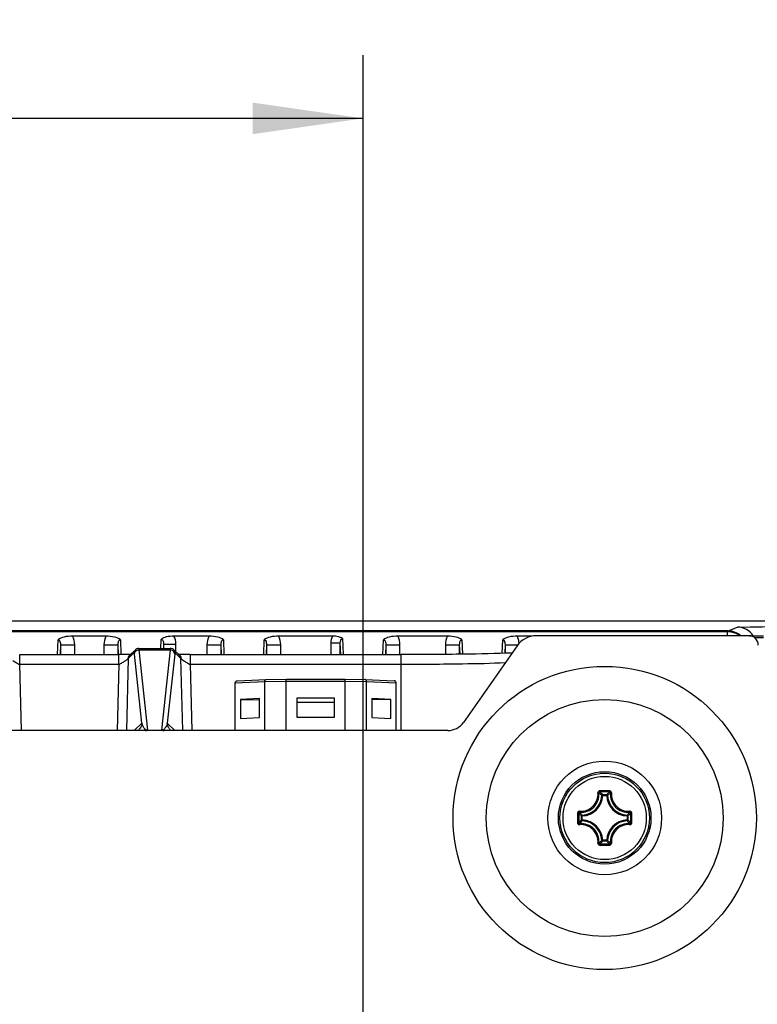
# Paper-space layout 'DRW0010_1_2' of a CAD drawing. Header units: millimetres. Extents: x 0 to 420, y 0 to 297.
# Tile 70 of 171: x 143 to 167, y 242 to 273. Entities that reach past the tile are written whole.
import ezdxf

# ---------------------------------------------------------------- set-up
doc = ezdxf.new("R2010")
doc.units = ezdxf.units.MM
doc.header["$LTSCALE"] = 23.1
doc.layers.get('0').update_dxf_attribs({"linetype": 'CONTINUOUS'})
doc.layers.add('02___PRT_ALL_AXES', color=7, linetype='CONTINUOUS')
doc.layers.add('DIM_PILOTEES', color=7, linetype='CONTINUOUS')
doc.styles.get("Standard").update_dxf_attribs({"font": 'txt', "width": 0.7})
doc.dimstyles.new('DIMSTYLE_1', dxfattribs={"dimtxt": 2.5, "dimasz": 3.5, "dimexe": 2, "dimexo": 0, "dimtad": 1, "dimlfac": 3.333333, "dimdsep": 46, "dimtxsty": 'Standard', "dimblk": '_FILLED', "dimblk1": '_FILLED', "dimblk2": '_FILLED', "dimcen": 0.09, "dimazin": 2, "dimtp": 0.5, "dimtm": 0.5, "dimtfac": 1, "dimtofl": 0, "dimtmove": 0, "dimatfit": 3, "dimldrblk": '_FILLED', "dimfxl": 0, "dimtolj": 1, "dimarcsym": 0})

# ---------------------------------------------------------------- blocks, each defined once
blk = doc.blocks.new('_FILLED')
at = {"color": 0, "linetype": 'ByBlock'}
blk.add_solid([(0, 0), (-1, 0.1429), (-1, -0.1429)], dxfattribs=at)
blk = doc.blocks.new('*D21')
at = {"layer": 'DIM_PILOTEES', "color": 2, "linetype": 'Continuous'}
for p, q in [((76.061, 212.847), (76.061, 272.163)), ((154.061, 212.847), (154.061, 272.163)), ((76.061, 270.163), (115.061, 270.163)), ((154.061, 270.163), (115.061, 270.163))]:
    blk.add_line(p, q, dxfattribs=at)
at = {"layer": 'DIM_PILOTEES', "color": 2, "linetype": 'Continuous', "xscale": 3.5, "yscale": 3.5, "zscale": 3.5, "rotation": 180}
blk.add_blockref('_FILLED', (76.061, 270.163), dxfattribs=at)
at = {"layer": 'DIM_PILOTEES', "color": 2, "linetype": 'Continuous', "xscale": 3.5, "yscale": 3.5, "zscale": 3.5}
blk.add_blockref('_FILLED', (154.061, 270.163), dxfattribs=at)
at = {"layer": 'DIM_PILOTEES', "color": 2, "linetype": 'Continuous', "insert": (115.061, 273.288), "char_height": 2.5, "width": 8.83929, "attachment_point": 2, "line_spacing_factor": 0.9}
blk.add_mtext('{\\ftxt;\\W0.0001;\\H0.0001;\\~}{\\ftxt;\\W2.3571428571;\\H2.5; }{\\ftxt;\\W0.0001;\\H0.0001;\\~}', dxfattribs=at)

psp = doc.layouts.new('DRW0010_1_2')

# ---------------------------------------------------------------- linework, layer by layer
at = {"color": 7, "linetype": 'Continuous'}
for p, q in [((172.6523, 254.2467), (57.4707, 254.2492)), ((165.6201, 253.9364), (165.9113, 254.0576)), ((165.9113, 254.0576), (166.3163, 254.0647)), ((165.6019, 253.9118), (64.5211, 253.914)), ((165.6009, 253.9373), (64.5221, 253.9395)), ((145.9226, 253.774), (144.8674, 253.774)), ((149.1836, 253.7739), (148.0741, 253.7739)), ((153.0948, 253.7738), (151.3894, 253.7739)), ((156.7336, 253.7737), (155.1644, 253.7738)), ((159.4105, 253.7737), (158.9394, 253.7737)), ((165.5995, 253.7871), (165.6019, 253.9118)), ((166.2949, 253.7855), (166.7358, 253.7855)), ((144.3926, 253.1882), (144.4112, 253.6557)), ((144.4826, 253.4969), (144.4704, 253.1882)), ((144.4826, 253.4969), (144.4826, 253.1882)), ((144.9326, 253.1882), (144.9326, 253.4978)), ((145.8574, 253.4978), (145.8574, 253.1882)), ((145.8574, 253.4978), (146.3074, 253.4978)), ((146.3074, 253.1882), (146.3074, 253.4978)), ((146.3196, 253.1876), (146.3074, 253.4978)), ((146.3775, 253.6557), (146.3959, 253.1906)), ((147.6615, 253.3857), (147.6728, 253.6714)), ((147.7447, 253.5237), (147.7392, 253.3857)), ((147.7447, 253.5237), (147.7447, 253.3857)), ((147.7447, 253.5237), (148.1346, 253.5237)), ((148.1346, 253.2776), (148.1346, 253.5237)), ((149.1184, 253.4977), (149.1184, 253.1882)), ((149.1184, 253.4977), (149.5684, 253.4977)), ((149.5806, 253.1882), (149.5684, 253.4977)), ((149.5684, 253.1882), (149.5684, 253.4977)), ((149.6385, 253.6556), (149.657, 253.1882)), ((150.9147, 253.1882), (150.9332, 253.6555)), ((151.0046, 253.498), (150.9923, 253.1882)), ((151.0046, 253.498), (151.0046, 253.1882)), ((151.4546, 253.1882), (151.4546, 253.4977)), ((153.0408, 253.5626), (153.3408, 253.5626)), ((153.0408, 253.5626), (153.0408, 253.1882)), ((153.3556, 253.1882), (153.3408, 253.5626)), ((153.3408, 253.1882), (153.3408, 253.5626)), ((153.4119, 253.6949), (153.432, 253.1882)), ((154.6909, 253.1882), (154.7095, 253.6555)), ((154.7796, 253.4976), (154.7674, 253.1882)), ((154.7796, 253.4976), (155.2296, 253.4976)), ((154.7796, 253.4976), (154.7796, 253.1882)), ((155.2296, 253.1882), (155.2296, 253.4976)), ((156.6684, 253.4975), (157.1184, 253.4975)), ((156.6684, 253.4975), (156.6684, 253.1945)), ((157.1184, 253.1994), (157.1184, 253.4975)), ((157.1302, 253.1996), (157.1184, 253.4975)), ((157.1885, 253.6554), (157.2065, 253.2005)), ((158.4662, 253.2262), (158.4832, 253.6554)), ((158.5546, 253.4966), (158.544, 253.2286)), ((158.5546, 253.4966), (158.5546, 253.2289)), ((158.8348, 253.4964), (158.9367, 253.497)), ((158.9365, 253.4971), (158.96, 253.4972)), ((166.4528, 253.7255), (166.7358, 253.7255)), ((143.195, 252.8842), (143.1949, 253.1882)), ((143.1949, 253.1882), (146.3267, 253.1882)), ((146.3267, 252.8842), (146.3267, 253.1882)), ((146.5398, 253.19), (146.5109, 253.1894)), ((146.5887, 253.191), (146.5398, 253.19)), ((146.6222, 253.1918), (146.5887, 253.191)), ((146.8093, 253.2412), (146.6267, 253.0664)), ((146.8554, 253.3431), (146.6728, 253.1683)), ((147.058, 251.0165), (146.8222, 253.2005)), ((146.9611, 253.3857), (147.9605, 253.3857)), ((147.247, 250.7947), (146.972, 253.3418)), ((146.972, 253.3418), (147.9496, 253.3418)), ((147.9496, 253.3418), (147.6747, 250.7947)), ((148.0994, 253.2005), (147.8636, 251.0165)), ((147.9516, 253.3584), (147.9496, 253.3418)), ((148.2488, 253.1683), (148.066, 253.3432)), ((148.2949, 253.0664), (148.1123, 253.2412)), ((148.2901, 253.192), (148.262, 253.1928)), ((148.3368, 253.1909), (148.2901, 253.192)), ((148.4013, 253.1896), (148.3368, 253.1909)), ((148.595, 252.8842), (148.5949, 253.1882)), ((148.5949, 253.1882), (155.2608, 253.1882)), ((155.2608, 253.1882), (155.2608, 250.7861)), ((143.2458, 250.7861), (143.195, 252.8842)), ((143.195, 252.8842), (146.3267, 252.8842)), ((146.3267, 252.8842), (146.2758, 250.7861)), ((146.6267, 253.0664), (146.5714, 250.7855)), ((148.3502, 250.7861), (148.2949, 253.0664)), ((148.6458, 250.7861), (148.595, 252.8842)), ((148.595, 252.8842), (155.2608, 252.8842)), ((150.0145, 252.2997), (150.9502, 252.3421)), ((150.0145, 250.7861), (150.0145, 252.2997)), ((150.0714, 252.3592), (150.9918, 252.4009)), ((150.9502, 252.3421), (151.6252, 252.3523)), ((150.9502, 250.7861), (150.9502, 252.3421)), ((150.9918, 252.4009), (150.9928, 252.401)), ((150.9928, 252.401), (151.6408, 252.4108)), ((151.6252, 250.7861), (151.6252, 252.3523)), ((151.6252, 252.3523), (153.4965, 252.3523)), ((151.6408, 252.4108), (151.6408, 252.4108)), ((151.6408, 252.4108), (153.4808, 252.4108)), ((153.4809, 252.4108), (153.4808, 252.4108)), ((153.4809, 252.4108), (154.1289, 252.401)), ((153.4965, 252.3523), (154.1715, 252.3421)), ((153.4965, 250.7861), (153.4965, 252.3523)), ((154.1298, 252.4009), (154.1289, 252.401)), ((154.1298, 252.4009), (155.0502, 252.3592)), ((154.1715, 252.3421), (155.1071, 252.2997)), ((154.1715, 250.7861), (154.1715, 252.3421)), ((155.1071, 250.7861), (155.1071, 252.2997)), ((150.7824, 251.7947), (150.1824, 251.7675)), ((150.1824, 251.7675), (150.1824, 251.1677)), ((150.1824, 251.7675), (150.7824, 251.7584)), ((150.7824, 251.1949), (150.7824, 251.7947)), ((153.1608, 251.8125), (151.9608, 251.8125)), ((151.9608, 251.8125), (151.9608, 251.2127)), ((151.9608, 251.6869), (153.1608, 251.6869)), ((153.1608, 251.2127), (153.1608, 251.8125)), ((154.9393, 251.7675), (154.3393, 251.7947)), ((154.3393, 251.7947), (154.3393, 251.1949)), ((154.9393, 251.7675), (154.3393, 251.7584)), ((154.9393, 251.1677), (154.9393, 251.7675)), ((146.8173, 250.7861), (147.058, 251.0165)), ((147.8636, 251.0165), (148.1043, 250.7861)), ((150.1824, 251.1677), (150.7824, 251.1949)), ((151.9608, 251.2127), (153.1608, 251.2127)), ((154.3393, 251.1949), (154.9393, 251.1677)), ((147.2007, 250.7904), (147.2271, 250.7934)), ((147.247, 250.7947), (147.247, 250.7861)), ((147.247, 250.7947), (147.6747, 250.7947)), ((147.6747, 250.7947), (147.6747, 250.7861)), ((161.6458, 248.7548), (161.7728, 248.7548)), ((161.6458, 248.7249), (161.6458, 248.7548)), ((161.7728, 248.7249), (161.7728, 248.7548)), ((161.6458, 248.7249), (161.616, 248.7261)), ((161.6459, 248.7249), (161.7727, 248.7249)), ((161.7728, 248.7249), (161.8027, 248.7261)), ((161.0013, 248.0805), (160.9715, 248.0805)), ((160.9715, 247.9534), (160.9715, 248.0805)), ((161.0013, 247.9534), (160.9715, 247.9534)), ((161.0013, 248.0805), (161.0001, 248.1103)), ((161.0013, 247.9534), (161.0001, 247.9236)), ((161.0013, 247.9535), (161.0013, 248.0803)), ((162.4173, 248.0805), (162.4185, 248.1103)), ((162.4173, 248.0805), (162.4471, 248.0805)), ((162.4173, 248.0804), (162.4173, 247.9536)), ((162.4173, 247.9534), (162.4471, 247.9534)), ((162.4173, 247.9534), (162.4185, 247.9236)), ((162.4471, 248.0805), (162.4471, 247.9534)), ((161.6458, 247.309), (161.616, 247.3078)), ((161.6458, 247.309), (161.6458, 247.2791)), ((161.7728, 247.2791), (161.6458, 247.2791)), ((161.7727, 247.309), (161.6459, 247.309)), ((161.7728, 247.309), (161.8027, 247.3078)), ((161.7728, 247.309), (161.7728, 247.2791))]:
    psp.add_line(p, q, dxfattribs=at)
at = {"color": 3, "linetype": 'Continuous'}
for p, q in [((166.2708, 253.7871), (159.5513, 253.7871)), ((158.9369, 253.4671), (157.24, 251.0421)), ((156.7484, 250.7861), (134.575, 250.7861))]:
    psp.add_line(p, q, dxfattribs=at)
at = {"color": 7, "linetype": 'Continuous'}
for points in [[(146.5109, 253.1894), (146.4968, 253.1894), (146.4799, 253.1896), (146.4619, 253.1898), (146.4436, 253.1895), (146.4252, 253.1888), (146.4061, 253.188), (146.3861, 253.1875), (146.3659, 253.1877), (146.3452, 253.1882), (146.335, 253.1882)], [(146.6822, 253.1936), (146.6531, 253.1926), (146.6379, 253.1922), (146.6222, 253.1918)], [(146.6803, 253.1754), (146.68, 253.1752), (146.6725, 253.1685), (146.6653, 253.1611), (146.6587, 253.1533), (146.6523, 253.1447), (146.6472, 253.1369), (146.6437, 253.1309)], [(146.7099, 253.1947), (146.7075, 253.1946), (146.6953, 253.1941), (146.6822, 253.1936)], [(146.9611, 253.3857), (146.9344, 253.3833), (146.8995, 253.3726), (146.8697, 253.3551), (146.8554, 253.3431)], [(148.066, 253.3432), (148.0551, 253.3528), (148.0246, 253.3715), (147.9887, 253.383), (147.9605, 253.3857)], [(148.262, 253.1928), (148.2354, 253.1938), (148.2229, 253.1942), (148.2117, 253.1947)], [(148.2786, 253.1295), (148.2801, 253.127), (148.2788, 253.1293), (148.2759, 253.1344), (148.2718, 253.141), (148.2665, 253.1486), (148.2607, 253.156), (148.2542, 253.1634), (148.2472, 253.1702), (148.2419, 253.1749)], [(148.5867, 253.1882), (148.5638, 253.1879), (148.5416, 253.1875), (148.5189, 253.1878), (148.4976, 253.1888), (148.4779, 253.1895), (148.4593, 253.1898), (148.4424, 253.1897), (148.427, 253.1894), (148.4141, 253.1894), (148.4013, 253.1896)]]:
    psp.add_lwpolyline(points, dxfattribs=at)
for radius in [1.4645, 1.4643, 1.4151, 1.3176]:
    psp.add_circle((161.7093, 248.0169), radius, dxfattribs=at)
for centre, radius, start, end in [((165.9095, 253.4604), 0.5972, 33.19026, 89.82594), ((158.4118, 253.5058), 0.5917, 22.37877, 26.91689), ((165.5997, 253.2852), 0.6267, 84.44409, 89.8003), ((165.5997, 253.2863), 0.6256, 68.36556, 84.43101), ((165.6044, 253.2998), 0.6112, 52.91494, 68.30579), ((158.3732, 316.8704), 63.3757, 270.286267, 270.417494), ((158.3605, 253.4962), 0.6439, 4.52067, 8.82685), ((146.7759, 253.0606), 0.1491, 133.74798, 147.77033), ((147.4466, 251.0965), 0.3967, 191.63354, 202.30368), ((147.4268, 251.0883), 0.3754, 202.29663, 207.70755), ((146.7578, 251.0299), 0.3007, 313.77837, 325.62265), ((147.2472, 250.6449), 0.1498, 90.07805, 97.69681), ((147.6745, 250.6452), 0.1495, 82.29842, 89.92939), ((147.6596, 250.9362), 0.1474, 295.93564, 297.00258), ((161.7095, 212.7302), 36.1462, 89.75977, 90.24076), ((161.7093, 212.9767), 35.863, 89.75952, 90.2405), ((160.9743, 248.7519), 0.6422, 272.30437, 357.69562), ((160.9743, 248.7519), 0.672, 272.30303, 357.69664), ((162.4443, 248.7519), 0.672, 182.30318, 267.69674), ((162.4443, 248.7519), 0.6422, 182.30428, 267.6957), ((196.9963, 248.0164), 36.1464, 179.75861, 179.99913), ((196.7493, 248.017), 35.8628, 179.75957, 180.00007), ((126.6694, 248.017), 35.8628, 359.99994, 0.24043), ((126.4224, 248.0165), 36.1463, 0.00065, 0.24117), ((196.9962, 248.0174), 36.1463, 180.00065, 180.24117), ((196.7491, 248.0169), 35.8627, 179.99994, 180.24043), ((160.9743, 247.2819), 0.6422, 2.30437, 87.69562), ((160.9743, 247.2819), 0.672, 2.30314, 87.69671), ((162.4443, 247.2819), 0.672, 92.30316, 177.69673), ((162.4443, 247.2819), 0.6422, 92.30428, 177.69562), ((126.6692, 248.0169), 35.8629, 359.75957, 0.00007), ((126.4223, 248.0175), 36.1464, 359.75861, 359.99913), ((161.7093, 283.0571), 35.863, 269.7595, 270.24048), ((161.7095, 283.3037), 36.1462, 269.75925, 270.24024)]:
    psp.add_arc(centre, radius, start, end, dxfattribs=at)
at = {"color": 3, "linetype": 'Continuous'}
psp.add_arc((166.2708, 253.4871), 0.3, 0, 90, dxfattribs=at)
for centre, major_axis, start_param, end_param in [((159.5513, 253.0369), (0, 0.7503), 0, 0.9600704), ((156.7484, 251.3863), (0, 0.6002), -3.1415927, -2.1815223)]:
    psp.add_ellipse(centre, major_axis=major_axis, ratio=0.9996573, start_param=start_param, end_param=end_param, dxfattribs=at)
at = {"color": 7, "linetype": 'Continuous'}
psp.add_ellipse((165.6115, 253.3373), major_axis=(0.6, 0), ratio=0.9999619, start_param=7.1360144, end_param=7.8539816, dxfattribs=at)
for points, knots in [([(166.3163, 254.0647), (166.818, 254.0734), (168.8774, 254.1085), (170.9369, 254.1471), (172.4948, 254.168)], [0, 0, 0, 0, 0.2435911, 1, 1, 1, 1]), ([(144.8674, 253.774), (144.776, 253.773), (144.617, 253.7603), (144.4628, 253.6995), (144.4112, 253.6557)], [0, 0, 0, 0, 0.5744938, 1, 1, 1, 1]), ([(146.3775, 253.6556), (146.3303, 253.7025), (146.1704, 253.7559), (146.0147, 253.7708), (145.9226, 253.774)], [0, 0, 0, 0, 0.4189487, 1, 1, 1, 1]), ([(148.0741, 253.7739), (147.9921, 253.7715), (147.8552, 253.7604), (147.7124, 253.7137), (147.6728, 253.6714)], [0, 0, 0, 0, 0.5859086, 1, 1, 1, 1]), ([(149.6385, 253.6556), (149.5913, 253.7024), (149.4314, 253.7559), (149.2757, 253.7707), (149.1836, 253.7739)], [0, 0, 0, 0, 0.4189487, 1, 1, 1, 1]), ([(151.3894, 253.7739), (151.298, 253.7728), (151.139, 253.7601), (150.9848, 253.6994), (150.9332, 253.6555)], [0, 0, 0, 0, 0.5744939, 1, 1, 1, 1]), ([(153.4119, 253.6949), (153.3746, 253.7249), (153.2656, 253.7604), (153.1569, 253.7715), (153.0948, 253.7738)], [0, 0, 0, 0, 0.4348059, 1, 1, 1, 1]), ([(155.1644, 253.7738), (155.0715, 253.771), (154.9145, 253.7605), (154.7561, 253.7022), (154.7095, 253.6555)], [0, 0, 0, 0, 0.5849516, 1, 1, 1, 1]), ([(157.1885, 253.6554), (157.1413, 253.7023), (156.9814, 253.7557), (156.8257, 253.7705), (156.7336, 253.7738)], [0, 0, 0, 0, 0.4189487, 1, 1, 1, 1]), ([(158.9394, 253.7737), (158.848, 253.7727), (158.689, 253.76), (158.5348, 253.6992), (158.4832, 253.6554)], [0, 0, 0, 0, 0.5744938, 1, 1, 1, 1]), ([(165.6019, 253.9118), (165.6018, 253.9182), (165.5989, 253.9235), (165.603, 253.9373), (165.6009, 253.9373)], [0, 0, 0, 0, 0.7467494, 1, 1, 1, 1]), ([(144.4112, 253.6557), (144.4262, 253.6559), (144.4609, 253.6307), (144.4773, 253.5695), (144.4833, 253.5225), (144.4826, 253.4969)], [0, 0, 0, 0, 0.2418334, 0.5899273, 1, 1, 1, 1]), ([(144.4826, 253.4969), (144.4854, 253.4949), (144.499, 253.4976), (144.524, 253.4946), (144.5661, 253.496), (144.6466, 253.4955), (144.7706, 253.4969), (144.8758, 253.4975), (144.9326, 253.4978)], [0, 0, 0, 0, 0.0225301, 0.081909, 0.1746297, 0.2986914, 0.6213168, 1, 1, 1, 1]), ([(146.3074, 253.4978), (146.3067, 253.5288), (146.3067, 253.576), (146.332, 253.6357), (146.3619, 253.6526), (146.3775, 253.6556)], [0, 0, 0, 0, 0.4971374, 0.7459598, 1, 1, 1, 1]), ([(147.6728, 253.6714), (147.6875, 253.6698), (147.7169, 253.6553), (147.7428, 253.5991), (147.7452, 253.5536), (147.7447, 253.5237)], [0, 0, 0, 0, 0.2476659, 0.4979828, 1, 1, 1, 1]), ([(149.5684, 253.4977), (149.5677, 253.5287), (149.5677, 253.576), (149.593, 253.6356), (149.6229, 253.6525), (149.6385, 253.6556)], [0, 0, 0, 0, 0.4971374, 0.7459598, 1, 1, 1, 1]), ([(150.9332, 253.6555), (150.9482, 253.6558), (150.9827, 253.6308), (150.9994, 253.5701), (151.0053, 253.5233), (151.0046, 253.498)], [0, 0, 0, 0, 0.242651, 0.5897653, 1, 1, 1, 1]), ([(151.0046, 253.498), (151.0073, 253.4959), (151.0211, 253.4986), (151.0459, 253.4953), (151.0881, 253.4966), (151.1686, 253.4959), (151.2926, 253.497), (151.3978, 253.4974), (151.4546, 253.4977)], [0, 0, 0, 0, 0.0225422, 0.0819197, 0.1746365, 0.2986946, 0.6213174, 1, 1, 1, 1]), ([(153.3408, 253.5626), (153.3404, 253.5897), (153.3416, 253.6442), (153.3861, 253.6909), (153.4119, 253.6949)], [0, 0, 0, 0, 0.5096501, 1, 1, 1, 1]), ([(154.7095, 253.6555), (154.725, 253.6524), (154.7548, 253.6354), (154.78, 253.5759), (154.7803, 253.5286), (154.7796, 253.4976)], [0, 0, 0, 0, 0.2531232, 0.5027858, 1, 1, 1, 1]), ([(157.1184, 253.4975), (157.1177, 253.5286), (157.1177, 253.5758), (157.143, 253.6354), (157.1729, 253.6523), (157.1885, 253.6554)], [0, 0, 0, 0, 0.4971374, 0.7459598, 1, 1, 1, 1]), ([(158.4832, 253.6554), (158.4982, 253.6556), (158.5329, 253.6303), (158.5493, 253.5692), (158.5553, 253.5222), (158.5546, 253.4966)], [0, 0, 0, 0, 0.241833, 0.5899272, 1, 1, 1, 1]), ([(158.5546, 253.4966), (158.5574, 253.4946), (158.5711, 253.4973), (158.5963, 253.4943), (158.6386, 253.4958), (158.6711, 253.4954), (158.6899, 253.4955)], [0, 0, 0, 0, 0.0754248, 0.2742389, 0.5846806, 1, 1, 1, 1]), ([(146.813, 253.2415), (146.8125, 253.2419), (146.8111, 253.2426), (146.8098, 253.2417), (146.8093, 253.2412)], [0, 0, 0, 0, 0.4808189, 1, 1, 1, 1]), ([(146.8222, 253.2005), (146.8217, 253.2059), (146.8193, 253.2192), (146.8194, 253.2356), (146.813, 253.2415)], [0, 0, 0, 0, 0.3845138, 1, 1, 1, 1]), ([(146.8222, 253.2005), (146.824, 253.2373), (146.8581, 253.3124), (146.9349, 253.3417), (146.972, 253.3418)], [0, 0, 0, 0, 0.4975216, 1, 1, 1, 1]), ([(146.972, 253.3418), (146.9709, 253.3528), (146.9687, 253.3642), (146.9653, 253.3857), (146.9611, 253.3857)], [0, 0, 0, 0, 0.7270197, 1, 1, 1, 1]), ([(148.0994, 253.2005), (148.0976, 253.2373), (148.0635, 253.3124), (147.9867, 253.3417), (147.9496, 253.3418)], [0, 0, 0, 0, 0.4975216, 1, 1, 1, 1]), ([(147.9605, 253.3857), (147.9577, 253.3857), (147.9539, 253.373), (147.9526, 253.3653), (147.9516, 253.3584)], [0, 0, 0, 0, 0.2849299, 1, 1, 1, 1]), ([(148.1123, 253.2412), (148.1094, 253.244), (148.1031, 253.2304), (148.1028, 253.2248), (148.1022, 253.2211)], [0, 0, 0, 0, 0.522604, 1, 1, 1, 1]), ([(158.7769, 253.2367), (158.2696, 253.2172), (157.0975, 253.1955), (155.9254, 253.1882), (155.2608, 253.1882)], [0, 0, 0, 0, 0.4330519, 1, 1, 1, 1]), ([(142.9788, 252.9973), (143.0119, 252.9753), (143.0655, 252.9456), (143.1346, 252.9045), (143.1741, 252.884), (143.195, 252.8842)], [0, 0, 0, 0, 0.4862114, 0.7447093, 1, 1, 1, 1]), ([(146.3267, 252.8842), (146.3466, 252.884), (146.3845, 252.9029), (146.4352, 252.9332), (146.486, 252.9623), (146.5332, 252.9904), (146.5707, 253.0161), (146.6041, 253.0426), (146.611, 253.056), (146.6264, 253.0685), (146.6267, 253.0664)], [0, 0, 0, 0, 0.1685589, 0.3390456, 0.5074602, 0.6637531, 0.7992133, 0.9080523, 0.9817843, 1, 1, 1, 1]), ([(148.2949, 253.0664), (148.2954, 253.07), (148.3056, 253.0581), (148.3083, 253.0546), (148.3107, 253.0521)], [0, 0, 0, 0, 0.5066401, 1, 1, 1, 1]), ([(148.3268, 253.0369), (148.3304, 253.0337), (148.3466, 253.0191), (148.3646, 253.0067), (148.3788, 252.9973)], [0, 0, 0, 0, 0.2213497, 1, 1, 1, 1]), ([(148.3788, 252.9973), (148.4119, 252.9753), (148.4655, 252.9456), (148.5346, 252.9045), (148.5741, 252.884), (148.595, 252.8842)], [0, 0, 0, 0, 0.4862114, 0.7447093, 1, 1, 1, 1]), ([(155.2608, 252.8842), (155.911, 252.8842), (157.0133, 252.8931), (158.1159, 252.9141), (158.5675, 252.9384)], [0, 0, 0, 0, 0.5897898, 1, 1, 1, 1]), ([(150.0145, 252.2997), (150.0145, 252.3146), (150.0266, 252.3454), (150.0568, 252.3585), (150.0714, 252.3592)], [0, 0, 0, 0, 0.5052823, 1, 1, 1, 1]), ([(150.9502, 252.3421), (150.9502, 252.3497), (150.9522, 252.3643), (150.961, 252.3834), (150.9746, 252.3969), (150.9863, 252.4007), (150.9918, 252.4009)], [0, 0, 0, 0, 0.2886428, 0.5547658, 0.7891383, 1, 1, 1, 1]), ([(151.6252, 252.3523), (151.6252, 252.3599), (151.6259, 252.374), (151.6285, 252.3903), (151.6319, 252.4007), (151.6347, 252.4068), (151.6383, 252.4107), (151.6408, 252.4108)], [0, 0, 0, 0, 0.3630226, 0.6693622, 0.7889948, 0.8830764, 1, 1, 1, 1]), ([(153.4965, 252.3523), (153.4965, 252.3599), (153.4957, 252.374), (153.4931, 252.3903), (153.4898, 252.4007), (153.4869, 252.4068), (153.4833, 252.4107), (153.4809, 252.4108)], [0, 0, 0, 0, 0.3630226, 0.6693622, 0.7889948, 0.8830764, 1, 1, 1, 1]), ([(154.1715, 252.3421), (154.1715, 252.3497), (154.1694, 252.3643), (154.1606, 252.3834), (154.147, 252.3969), (154.1353, 252.4007), (154.1298, 252.4009)], [0, 0, 0, 0, 0.2886428, 0.5547658, 0.7891383, 1, 1, 1, 1]), ([(155.1071, 252.2997), (155.1071, 252.3146), (155.095, 252.3454), (155.0648, 252.3585), (155.0502, 252.3592)], [0, 0, 0, 0, 0.5052823, 1, 1, 1, 1]), ([(147.1976, 250.8036), (147.183, 250.8107), (147.1409, 250.8405), (147.1106, 250.8831), (147.0945, 250.9138)], [0, 0, 0, 0, 0.3188417, 1, 1, 1, 1]), ([(147.2271, 250.7934), (147.2238, 250.7941), (147.2137, 250.7966), (147.2039, 250.8005), (147.1976, 250.8036)], [0, 0, 0, 0, 0.3218516, 1, 1, 1, 1]), ([(147.724, 250.8036), (147.7177, 250.8006), (147.708, 250.7966), (147.6978, 250.7941), (147.6945, 250.7934)], [0, 0, 0, 0, 0.6752859, 1, 1, 1, 1]), ([(147.8215, 250.9035), (147.8167, 250.895), (147.7924, 250.8563), (147.7587, 250.8213), (147.7265, 250.8049)], [0, 0, 0, 0, 0.2119706, 1, 1, 1, 1]), ([(160.9144, 248.2297), (160.991, 248.2238), (161.1497, 248.2452), (161.3516, 248.3741), (161.4808, 248.5758), (161.5024, 248.7345), (161.4964, 248.8111)], [0, 0, 0, 0, 0.2485215, 0.4999969, 0.7514769, 1, 1, 1, 1]), ([(160.9184, 248.1985), (160.9987, 248.1921), (161.1651, 248.2146), (161.3764, 248.3498), (161.5117, 248.5612), (161.5341, 248.7275), (161.5278, 248.8078)], [0, 0, 0, 0, 0.2486681, 0.4999939, 0.7513186, 1, 1, 1, 1]), ([(161.5576, 248.8761), (161.5492, 248.876), (161.5324, 248.8725), (161.5115, 248.8578), (161.4981, 248.8361), (161.4958, 248.8193), (161.4964, 248.8111)], [0, 0, 0, 0, 0.2523829, 0.503722, 0.752856, 1, 1, 1, 1]), ([(161.4964, 248.8111), (161.5001, 248.8114), (161.507, 248.8117), (161.5165, 248.8114), (161.5232, 248.8103), (161.5271, 248.809), (161.5278, 248.8078)], [0, 0, 0, 0, 0.3460831, 0.6511086, 0.8760887, 1, 1, 1, 1]), ([(161.5588, 248.8395), (161.5506, 248.8395), (161.5337, 248.8328), (161.5273, 248.8157), (161.5278, 248.8078)], [0, 0, 0, 0, 0.5086591, 1, 1, 1, 1]), ([(161.616, 248.7261), (161.609, 248.733), (161.5804, 248.7611), (161.5508, 248.7881), (161.5278, 248.8078)], [0, 0, 0, 0, 0.2442479, 1, 1, 1, 1]), ([(161.5576, 248.8761), (161.5576, 248.8719), (161.5576, 248.8638), (161.5577, 248.8529), (161.5583, 248.845), (161.5583, 248.8407), (161.5588, 248.8395)], [0, 0, 0, 0, 0.3440074, 0.6599362, 0.8921234, 1, 1, 1, 1]), ([(161.6458, 248.7548), (161.6389, 248.7619), (161.6107, 248.7909), (161.5815, 248.8189), (161.5588, 248.8395)], [0, 0, 0, 0, 0.2437552, 1, 1, 1, 1]), ([(161.6458, 248.7548), (161.6384, 248.7547), (161.6231, 248.7486), (161.6163, 248.7335), (161.616, 248.7261)], [0, 0, 0, 0, 0.4999788, 1, 1, 1, 1]), ([(161.7728, 248.7548), (161.7797, 248.7619), (161.8079, 248.7909), (161.8372, 248.8189), (161.8598, 248.8395)], [0, 0, 0, 0, 0.2437529, 1, 1, 1, 1]), ([(161.8027, 248.7261), (161.8096, 248.733), (161.8382, 248.7611), (161.8679, 248.7881), (161.8908, 248.8078)], [0, 0, 0, 0, 0.2442423, 1, 1, 1, 1]), ([(161.861, 248.8761), (161.8611, 248.8719), (161.8611, 248.8638), (161.8609, 248.8529), (161.8603, 248.845), (161.8603, 248.8407), (161.8598, 248.8395)], [0, 0, 0, 0, 0.3439767, 0.6598821, 0.8920735, 1, 1, 1, 1]), ([(161.8908, 248.8078), (161.8914, 248.8157), (161.8849, 248.8328), (161.868, 248.8395), (161.8598, 248.8395)], [0, 0, 0, 0, 0.4913513, 1, 1, 1, 1]), ([(161.9222, 248.8113), (161.9228, 248.8194), (161.9205, 248.8363), (161.9071, 248.8578), (161.8862, 248.8725), (161.8694, 248.876), (161.861, 248.8761)], [0, 0, 0, 0, 0.2471246, 0.4962683, 0.7476135, 1, 1, 1, 1]), ([(161.8908, 248.8078), (161.8845, 248.7275), (161.907, 248.5612), (162.0422, 248.3498), (162.2536, 248.2146), (162.4199, 248.1921), (162.5002, 248.1985)], [0, 0, 0, 0, 0.2486978, 0.500052, 0.7513735, 1, 1, 1, 1]), ([(161.9222, 248.8111), (161.9185, 248.8114), (161.9116, 248.8117), (161.9021, 248.8114), (161.8954, 248.8103), (161.8915, 248.809), (161.8908, 248.8078)], [0, 0, 0, 0, 0.3459908, 0.6509675, 0.8759806, 1, 1, 1, 1]), ([(161.9222, 248.8113), (161.9162, 248.7348), (161.9377, 248.5762), (162.0667, 248.3745), (162.2682, 248.2455), (162.4267, 248.2239), (162.5032, 248.2298)], [0, 0, 0, 0, 0.2485424, 0.5000514, 0.7515309, 1, 1, 1, 1]), ([(160.9144, 248.2297), (160.9063, 248.2304), (160.8896, 248.228), (160.8682, 248.2145), (160.8537, 248.1937), (160.8502, 248.177), (160.8502, 248.1687)], [0, 0, 0, 0, 0.2470184, 0.4962403, 0.7476118, 1, 1, 1, 1]), ([(160.8502, 248.1687), (160.8544, 248.1687), (160.8624, 248.1686), (160.8734, 248.1685), (160.8813, 248.1679), (160.8856, 248.1679), (160.8868, 248.1675)], [0, 0, 0, 0, 0.344009, 0.659937, 0.8921246, 1, 1, 1, 1]), ([(160.9184, 248.1985), (160.9105, 248.199), (160.8934, 248.1925), (160.8868, 248.1756), (160.8868, 248.1675)], [0, 0, 0, 0, 0.491352, 1, 1, 1, 1]), ([(160.9715, 248.0805), (160.9644, 248.0873), (160.9354, 248.1156), (160.9073, 248.1448), (160.8868, 248.1675)], [0, 0, 0, 0, 0.2437545, 1, 1, 1, 1]), ([(160.9152, 248.2298), (160.9149, 248.2261), (160.9145, 248.2192), (160.9148, 248.2097), (160.9159, 248.2031), (160.9173, 248.1992), (160.9184, 248.1985)], [0, 0, 0, 0, 0.3459877, 0.6509677, 0.8759755, 1, 1, 1, 1]), ([(161.0001, 248.1103), (160.9932, 248.1172), (160.9652, 248.1459), (160.9381, 248.1755), (160.9184, 248.1985)], [0, 0, 0, 0, 0.2442459, 1, 1, 1, 1]), ([(162.4185, 248.1103), (162.4254, 248.1172), (162.4534, 248.1459), (162.4805, 248.1755), (162.5002, 248.1985)], [0, 0, 0, 0, 0.2442447, 1, 1, 1, 1]), ([(162.4471, 248.0805), (162.4543, 248.0873), (162.4832, 248.1156), (162.5113, 248.1448), (162.5318, 248.1675)], [0, 0, 0, 0, 0.2437537, 1, 1, 1, 1]), ([(162.5035, 248.2298), (162.5038, 248.2261), (162.5041, 248.2192), (162.5038, 248.2097), (162.5027, 248.2031), (162.5013, 248.1992), (162.5002, 248.1985)], [0, 0, 0, 0, 0.3459855, 0.6509668, 0.8759716, 1, 1, 1, 1]), ([(162.5318, 248.1675), (162.5319, 248.1756), (162.5252, 248.1925), (162.5081, 248.199), (162.5002, 248.1985)], [0, 0, 0, 0, 0.5086597, 1, 1, 1, 1]), ([(162.5684, 248.1687), (162.5684, 248.1771), (162.5648, 248.1939), (162.55, 248.2149), (162.5283, 248.2283), (162.5114, 248.2305), (162.5032, 248.2298)], [0, 0, 0, 0, 0.2523788, 0.5037109, 0.7528231, 1, 1, 1, 1]), ([(162.5684, 248.1687), (162.5642, 248.1687), (162.5562, 248.1686), (162.5452, 248.1685), (162.5373, 248.1679), (162.5331, 248.1679), (162.5318, 248.1675)], [0, 0, 0, 0, 0.3440081, 0.6599355, 0.8921233, 1, 1, 1, 1]), ([(160.8502, 247.8652), (160.8544, 247.8652), (160.8624, 247.8653), (160.8734, 247.8654), (160.8813, 247.866), (160.8856, 247.8659), (160.8868, 247.8664)], [0, 0, 0, 0, 0.3440081, 0.6599355, 0.8921233, 1, 1, 1, 1]), ([(160.8502, 247.8652), (160.8502, 247.8568), (160.8538, 247.8399), (160.8686, 247.819), (160.8903, 247.8056), (160.9072, 247.8034), (160.9154, 247.804)], [0, 0, 0, 0, 0.2523788, 0.5037109, 0.7528231, 1, 1, 1, 1]), ([(160.9715, 247.9534), (160.9644, 247.9466), (160.9354, 247.9183), (160.9073, 247.8891), (160.8868, 247.8664)], [0, 0, 0, 0, 0.2437552, 1, 1, 1, 1]), ([(160.8868, 247.8664), (160.8868, 247.8582), (160.8934, 247.8414), (160.9105, 247.8349), (160.9184, 247.8354)], [0, 0, 0, 0, 0.5086597, 1, 1, 1, 1]), ([(160.9152, 247.8041), (160.9149, 247.8077), (160.9145, 247.8147), (160.9148, 247.8241), (160.9159, 247.8308), (160.9173, 247.8347), (160.9184, 247.8354)], [0, 0, 0, 0, 0.3459855, 0.6509668, 0.8759716, 1, 1, 1, 1]), ([(161.4964, 247.2226), (161.5024, 247.2991), (161.4809, 247.4577), (161.352, 247.6593), (161.1505, 247.7884), (160.9919, 247.81), (160.9154, 247.804)], [0, 0, 0, 0, 0.2485424, 0.5000514, 0.7515309, 1, 1, 1, 1]), ([(161.0001, 247.9236), (160.9932, 247.9167), (160.9652, 247.888), (160.9381, 247.8584), (160.9184, 247.8354)], [0, 0, 0, 0, 0.2442479, 1, 1, 1, 1]), ([(161.5278, 247.226), (161.5341, 247.3064), (161.5116, 247.4727), (161.3764, 247.6841), (161.165, 247.8193), (160.9987, 247.8418), (160.9184, 247.8354)], [0, 0, 0, 0, 0.2486978, 0.500052, 0.7513735, 1, 1, 1, 1]), ([(161.0001, 248.1103), (160.9927, 248.1099), (160.9777, 248.1032), (160.9716, 248.0879), (160.9715, 248.0805)], [0, 0, 0, 0, 0.5000212, 1, 1, 1, 1]), ([(160.9715, 247.9534), (160.9716, 247.946), (160.9777, 247.9307), (160.9927, 247.9239), (161.0001, 247.9236)], [0, 0, 0, 0, 0.4999788, 1, 1, 1, 1]), ([(162.5002, 247.8354), (162.4199, 247.8418), (162.2536, 247.8193), (162.0422, 247.6841), (161.907, 247.4727), (161.8845, 247.3063), (161.8908, 247.226)], [0, 0, 0, 0, 0.2486449, 0.4999689, 0.751313, 1, 1, 1, 1]), ([(162.5033, 247.804), (162.4267, 247.81), (162.2681, 247.7884), (162.0665, 247.6592), (161.9376, 247.4575), (161.9162, 247.2988), (161.9222, 247.2223)], [0, 0, 0, 0, 0.2484877, 0.4999697, 0.7514665, 1, 1, 1, 1]), ([(162.4471, 248.0805), (162.447, 248.0879), (162.441, 248.1032), (162.4259, 248.1099), (162.4185, 248.1103)], [0, 0, 0, 0, 0.4999788, 1, 1, 1, 1]), ([(162.4185, 247.9236), (162.4254, 247.9167), (162.4534, 247.888), (162.4805, 247.8584), (162.5002, 247.8354)], [0, 0, 0, 0, 0.2442424, 1, 1, 1, 1]), ([(162.4471, 247.9534), (162.4543, 247.9466), (162.4832, 247.9183), (162.5113, 247.8891), (162.5318, 247.8664)], [0, 0, 0, 0, 0.2437529, 1, 1, 1, 1]), ([(162.5002, 247.8354), (162.5081, 247.8349), (162.5252, 247.8414), (162.5319, 247.8582), (162.5318, 247.8664)], [0, 0, 0, 0, 0.4913513, 1, 1, 1, 1]), ([(162.5035, 247.8041), (162.5038, 247.8077), (162.5041, 247.8147), (162.5038, 247.8241), (162.5027, 247.8308), (162.5013, 247.8347), (162.5002, 247.8354)], [0, 0, 0, 0, 0.3459835, 0.6509634, 0.8759692, 1, 1, 1, 1]), ([(162.5033, 247.804), (162.5115, 247.8034), (162.5283, 247.8056), (162.5501, 247.819), (162.5648, 247.8399), (162.5684, 247.8568), (162.5684, 247.8652)], [0, 0, 0, 0, 0.2471697, 0.4962835, 0.7476194, 1, 1, 1, 1]), ([(162.5684, 247.8652), (162.5642, 247.8652), (162.5562, 247.8653), (162.5452, 247.8654), (162.5373, 247.866), (162.5331, 247.8659), (162.5318, 247.8664)], [0, 0, 0, 0, 0.3440092, 0.6599375, 0.8921251, 1, 1, 1, 1]), ([(161.4964, 247.2226), (161.4958, 247.2145), (161.4981, 247.1976), (161.5115, 247.1761), (161.5324, 247.1614), (161.5492, 247.1579), (161.5576, 247.1578)], [0, 0, 0, 0, 0.2471247, 0.4962685, 0.7476146, 1, 1, 1, 1]), ([(161.4964, 247.2228), (161.5001, 247.2225), (161.507, 247.2222), (161.5165, 247.2225), (161.5232, 247.2235), (161.5271, 247.2249), (161.5278, 247.2261)], [0, 0, 0, 0, 0.3459908, 0.6509675, 0.8759806, 1, 1, 1, 1]), ([(161.5278, 247.2261), (161.5273, 247.2182), (161.5337, 247.201), (161.5506, 247.1944), (161.5588, 247.1944)], [0, 0, 0, 0, 0.4913513, 1, 1, 1, 1]), ([(161.616, 247.3078), (161.609, 247.3009), (161.5804, 247.2728), (161.5508, 247.2458), (161.5278, 247.226)], [0, 0, 0, 0, 0.2442459, 1, 1, 1, 1]), ([(161.5576, 247.1578), (161.5575, 247.162), (161.5576, 247.1701), (161.5577, 247.181), (161.5583, 247.1889), (161.5583, 247.1932), (161.5588, 247.1944)], [0, 0, 0, 0, 0.3439767, 0.6598821, 0.8920735, 1, 1, 1, 1]), ([(161.6458, 247.2791), (161.6389, 247.272), (161.6107, 247.243), (161.5815, 247.215), (161.5588, 247.1944)], [0, 0, 0, 0, 0.2437545, 1, 1, 1, 1]), ([(161.7728, 247.2791), (161.7797, 247.272), (161.8079, 247.243), (161.8372, 247.215), (161.8598, 247.1944)], [0, 0, 0, 0, 0.2437552, 1, 1, 1, 1]), ([(161.8027, 247.3078), (161.8096, 247.3009), (161.8382, 247.2728), (161.8679, 247.2458), (161.8908, 247.226)], [0, 0, 0, 0, 0.2442478, 1, 1, 1, 1]), ([(161.8598, 247.1944), (161.868, 247.1944), (161.8849, 247.201), (161.8914, 247.2182), (161.8908, 247.2261)], [0, 0, 0, 0, 0.5086597, 1, 1, 1, 1]), ([(161.861, 247.1578), (161.8611, 247.162), (161.861, 247.1701), (161.8609, 247.181), (161.8603, 247.1889), (161.8603, 247.1932), (161.8598, 247.1944)], [0, 0, 0, 0, 0.3440074, 0.6599362, 0.8921234, 1, 1, 1, 1]), ([(161.861, 247.1578), (161.8693, 247.1579), (161.8861, 247.1614), (161.907, 247.1759), (161.9204, 247.1974), (161.9228, 247.2141), (161.9222, 247.2223)], [0, 0, 0, 0, 0.2523862, 0.5037395, 0.7529134, 1, 1, 1, 1]), ([(161.9222, 247.2228), (161.9185, 247.2225), (161.9116, 247.2222), (161.9021, 247.2225), (161.8954, 247.2235), (161.8915, 247.2249), (161.8908, 247.2261)], [0, 0, 0, 0, 0.3460506, 0.6510613, 0.8760494, 1, 1, 1, 1])]:
    psp.add_open_spline(points, degree=3, knots=knots, dxfattribs=at)
for points in [[(144.9326, 253.4978), (144.9319, 253.5924), (144.9103, 253.6897), (144.8674, 253.774)], [(145.9226, 253.774), (145.8797, 253.6896), (145.8581, 253.5924), (145.8574, 253.4978)], [(148.1346, 253.5237), (148.134, 253.6095), (148.1138, 253.6979), (148.0741, 253.7739)], [(149.1836, 253.7739), (149.1407, 253.6896), (149.1191, 253.5923), (149.1184, 253.4977)], [(151.4546, 253.4977), (151.4539, 253.5922), (151.4323, 253.6895), (151.3894, 253.7739)], [(153.0948, 253.7738), (153.0594, 253.7103), (153.0415, 253.6352), (153.0408, 253.5626)], [(155.2296, 253.4976), (155.2289, 253.5922), (155.2073, 253.6894), (155.1644, 253.7738)], [(156.7336, 253.7737), (156.6907, 253.6894), (156.6691, 253.5921), (156.6684, 253.4975)], [(158.9968, 253.595), (158.9896, 253.6415), (158.9769, 253.6876), (158.959, 253.7311)], [(165.6009, 253.9373), (165.6604, 253.9373), (165.7205, 253.9278), (165.7773, 253.9101)], [(165.7773, 253.9101), (165.8575, 253.8851), (165.9342, 253.8428), (165.9974, 253.7876)], [(146.6267, 253.0664), (146.6278, 253.0921), (146.6361, 253.1183), (146.6498, 253.1401)], [(146.8093, 253.2412), (146.8109, 253.2785), (146.8285, 253.3173), (146.8554, 253.3431)], [(148.1123, 253.2412), (148.1107, 253.2785), (148.0931, 253.3173), (148.0662, 253.3431)], [(148.1022, 253.2211), (148.101, 253.2143), (148.1001, 253.2074), (148.0994, 253.2005)], [(148.2488, 253.1683), (148.2667, 253.1511), (148.2806, 253.1287), (148.288, 253.105)], [(148.288, 253.105), (148.292, 253.0926), (148.2944, 253.0795), (148.2949, 253.0664)], [(148.3107, 253.0521), (148.3157, 253.0467), (148.3213, 253.0418), (148.3268, 253.0369)], [(147.058, 251.0165), (147.0556, 250.9616), (147.037, 250.9055), (147.006, 250.8602)], [(147.8636, 251.0165), (147.8555, 250.9771), (147.8414, 250.9384), (147.8215, 250.9035)], [(147.89, 250.9058), (147.8744, 250.9403), (147.8653, 250.9786), (147.8636, 251.0165)], [(147.1624, 250.7862), (147.1752, 250.7873), (147.188, 250.7888), (147.2007, 250.7904)], [(147.6945, 250.7934), (147.7161, 250.7913), (147.7376, 250.788), (147.7593, 250.7862)], [(147.9558, 250.8129), (147.9284, 250.8391), (147.9057, 250.8712), (147.89, 250.9058)], [(161.8027, 248.7261), (161.8023, 248.7335), (161.7956, 248.7486), (161.7803, 248.7547), (161.7728, 248.7548)], [(162.4185, 247.9236), (162.4259, 247.924), (162.4409, 247.9307), (162.4471, 247.946), (162.4471, 247.9534)], [(161.616, 247.3078), (161.6163, 247.3004), (161.6231, 247.2853), (161.6384, 247.2792), (161.6458, 247.2791)], [(161.7728, 247.2791), (161.7803, 247.2792), (161.7956, 247.2853), (161.8023, 247.3004), (161.8027, 247.3078)]]:
    psp.add_open_spline(points, degree=3, dxfattribs=at)
at = {"layer": '02___PRT_ALL_AXES', "color": 7, "linetype": 'Continuous'}
for radius in [4.8, 3.75, 1.8]:
    psp.add_circle((161.7108, 248.0169), radius, dxfattribs=at)

# ---------------------------------------------------------------- dimensions: what is measured, and where the dimension line sits
at = {"layer": 'DIM_PILOTEES', "color": 2, "linetype": 'Continuous'}
dim = psp.add_linear_dim(base=(154.0608, 270.1632), p1=(76.0608, 212.8473), p2=(154.0608, 212.8473), text='{\\ftxt;\\W0.0001;\\H0.0001;\\~}{\\ftxt;\\W2.3571428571;\\H2.5; }{\\ftxt;\\W0.0001;\\H0.0001;\\~}', dimstyle='DIMSTYLE_1', dxfattribs=at)
dim.commit()
dim.dimension.update_dxf_attribs({"geometry": '*D21', "text_midpoint": (114.7037, 270.1632), "dimtype": 160})

doc.saveas('drawing.dxf')
